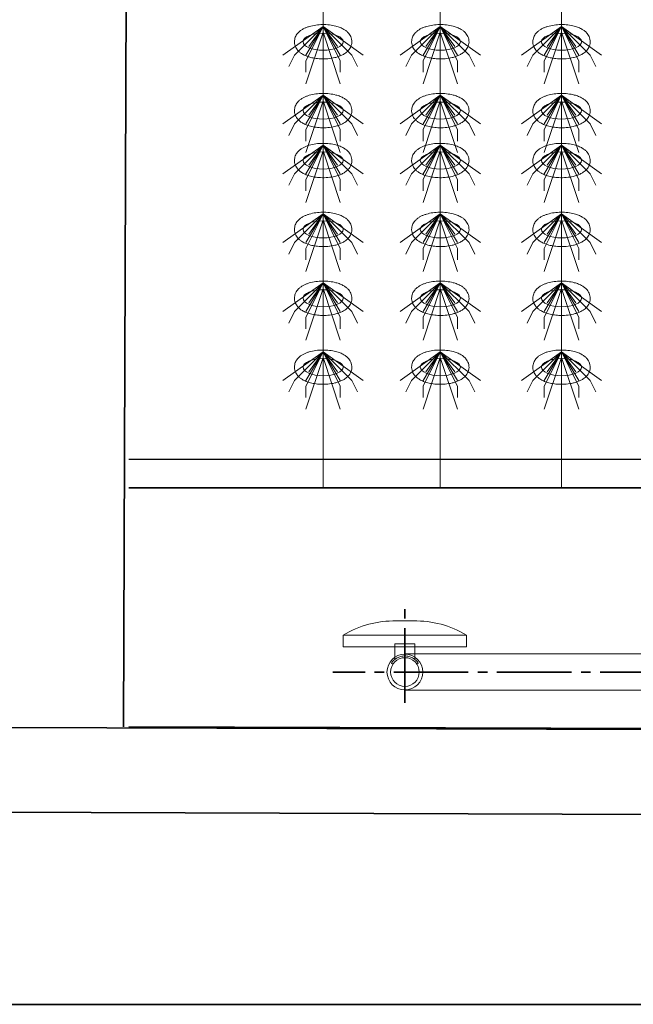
# Model space of a CAD drawing. Header units: metres. Extents: x 703769 to 722343, y 4313031 to 4317457.
# Tile 86 of 256: x 707752 to 707758, y 4313297 to 4313307. Entities that reach past the tile are written whole.
import ezdxf

# ---------------------------------------------------------------- set-up
doc = ezdxf.new("R2010")
doc.units = ezdxf.units.M
doc.header["$LTSCALE"] = 0.5
doc.linetypes.add('ACAD_ISO03W100', pattern=[30, 12, -18])
doc.linetypes.add('CENTER', pattern=[16, 13, -1, 1, -1])
for name, color, linetype, lineweight in [('建筑', 6, 'Continuous', 18), ('曝气头', 2, 'Continuous', 18), ('标注', 3, 'Continuous', 13), ('粗实线层', 7, 'Continuous', 35), ('设备', 6, 'Continuous', 18), ('风管', 4, 'Continuous', 18)]:
    doc.layers.add(name, color=color, linetype=linetype, lineweight=lineweight)

# ---------------------------------------------------------------- blocks, each defined once
blk = doc.blocks.new('hh_1')
at = {"layer": '设备'}
for p, q in [((-268840, 164960), (-268910, 164910)), ((-268840, 164960), (-268890, 164910)), ((-268840, 164960), (-268870, 164900)), ((-268840, 164960), (-268870, 164910)), ((-268840, 164950), (-268870, 164860)), ((-268840, 164960), (-268865, 164925)), ((-268840, 164960), (-268790, 164910)), ((-268840, 164960), (-268815, 164925)), ((-268840, 164960), (-268770, 164910)), ((-268840, 164960), (-268810, 164910)), ((-268840, 164960), (-268810, 164900)), ((-268840, 164950), (-268810, 164860)), ((-268890, 164910), (-268900, 164890)), ((-268870, 164900), (-268870, 164880)), ((-268810, 164900), (-268810, 164880)), ((-268790, 164910), (-268780, 164890))]:
    blk.add_line(p, q, dxfattribs=at)
blk = doc.blocks.new('BQT1')
at = {"layer": '建筑', "color": 6, "linetype": 'ACAD_ISO03W100', "ltscale": 50}
for p, q in [((772297.2, -750529), (772300.5, -750531.1)), ((772344.2, -750529), (772340.8, -750531.1))]:
    blk.add_line(p, q, dxfattribs=at)
blk.add_lwpolyline([(772303.2, -750522.3), (772303.2, -750495.2), (772338.2, -750495.2), (772338.2, -750522.3)], dxfattribs=at)
blk.add_arc((772320.7, -750544.2), 28, 32.9352, 147.0648, dxfattribs=at)
at = {"layer": '曝气头'}
for p, q in [((772305.7, -750455.2), (772335.7, -750455.2)), ((772213.2, -750500.2), (772428.2, -750500.2))]:
    blk.add_line(p, q, dxfattribs=at)
blk.add_lwpolyline([(772213.2, -750480.2), (772428.2, -750480.2), (772428.2, -750500.2), (772213.2, -750500.2)], close=True, dxfattribs=at)
for centre, start, end in [((772302.1, -750625.7), 88.8119, 121.4361), ((772339.2, -750625.7), 58.5639, 91.1881)]:
    blk.add_arc(centre, 170.6, start, end, dxfattribs=at)
blk = doc.blocks.new('dawda')
at = {"color": 7}
for p, q in [((543032.7, 30956.8), (543041.6, 33623.4)), ((543041.6, 31373.4), (547041.6, 31373.4)), ((552541.6, 30923.4), (542540.5, 30956.8)), ((543041.6, 30956.8), (553041.6, 30923.4)), ((553041.6, 30773.4), (542540.5, 30809)), ((553041.6, 30473.4), (542540.5, 30473.4))]:
    blk.add_line(p, q, dxfattribs=at)
at = {"color": 7, "linetype": 'ByBlock', "lineweight": 30}
for p, q in [((543041.6, 31423.4), (547041.6, 31423.4)), ((543346.6, 31373.4), (547041.6, 31373.4))]:
    blk.add_line(p, q, dxfattribs=at)
at = {"color": 7, "linetype": 'CENTER', "ltscale": 20}
for p, q in [((543523.2, 30998.8), (543523.2, 31163)), ((547953.8, 31052.4), (543397.6, 31052.4))]:
    blk.add_line(p, q, dxfattribs=at)
at = {"layer": '设备', "color": 7}
for p, q in [((543380.6, 33373.4), (543380.6, 31373.4)), ((543585, 33373.4), (543585, 31373.4)), ((543796.3, 33373.4), (543796.3, 31373.4))]:
    blk.add_line(p, q, dxfattribs=at)
for centre in [(543380.6, 32150.6), (543585, 32150.6), (543796.3, 32150.6), (543380.6, 32030.6), (543585, 32030.6), (543796.3, 32030.6), (543380.6, 31943.6), (543585, 31943.6), (543796.3, 31943.6), (543380.6, 31823.6), (543380.6, 31823.6), (543585, 31823.6), (543585, 31823.6), (543796.3, 31823.6), (543796.3, 31823.6), (543380.6, 31703.6), (543585, 31703.6), (543796.3, 31703.6), (543380.6, 31583.6), (543585, 31583.6), (543796.3, 31583.6)]:
    blk.add_ellipse(centre, major_axis=(-35, 0), ratio=0.42498, dxfattribs=at)
for points in [[(543330.6, 32150.6), (543330.6, 32152), (543330.7, 32153.3), (543331.3, 32156), (543331.7, 32157.3), (543332.6, 32159.8), (543333.2, 32160.9), (543334.5, 32163), (543335.2, 32164), (543336.7, 32165.8), (543337.4, 32166.7), (543339.6, 32168.7), (543340.9, 32169.8), (543343.8, 32171.7), (543345.3, 32172.6), (543348.3, 32174.2), (543349.9, 32174.9), (543353.1, 32176.1), (543354.8, 32176.7), (543360.1, 32178.2), (543363.8, 32179), (543371.6, 32180.1), (543375.6, 32180.4), (543383.6, 32180.5), (543387.6, 32180.3), (543395.4, 32179.4), (543399.2, 32178.7), (543405.4, 32177.1), (543407.8, 32176.3), (543412.5, 32174.4), (543414.7, 32173.3), (543418.4, 32171.2), (543419.9, 32170.2), (543422.7, 32167.9), (543424, 32166.6), (543426.1, 32164), (543427, 32162.8), (543428.5, 32160.2), (543429.1, 32158.7), (543430.1, 32155.7), (543430.5, 32154), (543430.7, 32150.7), (543430.7, 32149), (543430.2, 32145.7), (543429.7, 32144.1), (543428.6, 32141.2), (543427.9, 32139.8), (543426.3, 32137.3), (543425.4, 32136.2), (543423.6, 32134.2), (543422.6, 32133.2), (543420.6, 32131.5), (543419.6, 32130.8), (543416.8, 32128.9), (543415, 32127.9), (543411.3, 32126.2), (543409.4, 32125.4), (543405.4, 32124.1), (543403.4, 32123.5), (543397.3, 32122), (543393.1, 32121.4), (543384.6, 32120.7), (543380.3, 32120.6), (543372.6, 32120.9), (543369.2, 32121.3), (543362.5, 32122.4), (543359.3, 32123.1), (543353.8, 32124.7), (543351.5, 32125.5), (543347.1, 32127.5), (543345, 32128.6), (543341.5, 32130.9), (543340.2, 32131.9), (543337.6, 32134.3), (543336.3, 32135.6), (543334.4, 32138.2), (543333.6, 32139.4), (543332.3, 32142.1), (543331.7, 32143.5), (543330.9, 32146.6), (543330.7, 32148.2), (543330.6, 32150.1), (543330.6, 32150.3), (543330.6, 32150.6)], [(543535, 32150.6), (543535, 32152), (543535.1, 32153.3), (543535.6, 32156), (543536, 32157.3), (543537, 32159.8), (543537.6, 32160.9), (543538.8, 32163), (543539.5, 32164), (543541, 32165.8), (543541.8, 32166.7), (543543.9, 32168.7), (543545.3, 32169.8), (543548.2, 32171.7), (543549.6, 32172.6), (543552.7, 32174.2), (543554.3, 32174.9), (543557.5, 32176.1), (543559.1, 32176.7), (543564.4, 32178.2), (543568.2, 32179), (543575.9, 32180.1), (543579.9, 32180.4), (543587.9, 32180.5), (543591.9, 32180.3), (543599.7, 32179.4), (543603.6, 32178.7), (543609.7, 32177.1), (543612.2, 32176.3), (543616.8, 32174.4), (543619.1, 32173.3), (543622.7, 32171.2), (543624.2, 32170.2), (543627, 32167.9), (543628.4, 32166.6), (543630.5, 32164), (543631.3, 32162.8), (543632.8, 32160.2), (543633.5, 32158.7), (543634.5, 32155.7), (543634.8, 32154), (543635.1, 32150.7), (543635, 32149), (543634.5, 32145.7), (543634.1, 32144.1), (543632.9, 32141.2), (543632.2, 32139.8), (543630.6, 32137.3), (543629.8, 32136.2), (543627.9, 32134.2), (543627, 32133.2), (543625, 32131.5), (543623.9, 32130.8), (543621.1, 32128.9), (543619.3, 32127.9), (543615.6, 32126.2), (543613.7, 32125.4), (543609.8, 32124.1), (543607.7, 32123.5), (543601.6, 32122), (543597.5, 32121.4), (543589, 32120.7), (543584.7, 32120.6), (543577, 32120.9), (543573.5, 32121.3), (543566.9, 32122.4), (543563.7, 32123.1), (543558.2, 32124.7), (543555.9, 32125.5), (543551.5, 32127.5), (543549.3, 32128.6), (543545.9, 32130.9), (543544.5, 32131.9), (543541.9, 32134.3), (543540.7, 32135.6), (543538.7, 32138.2), (543538, 32139.4), (543536.6, 32142.1), (543536.1, 32143.5), (543535.3, 32146.6), (543535, 32148.2), (543535, 32150.1), (543535, 32150.3), (543535, 32150.6)], [(543746.3, 32150.6), (543746.3, 32152), (543746.4, 32153.3), (543747, 32156), (543747.4, 32157.3), (543748.3, 32159.8), (543748.9, 32160.9), (543750.2, 32163), (543750.9, 32164), (543752.4, 32165.8), (543753.1, 32166.7), (543755.3, 32168.7), (543756.6, 32169.8), (543759.5, 32171.7), (543761, 32172.6), (543764, 32174.2), (543765.6, 32174.9), (543768.8, 32176.1), (543770.5, 32176.7), (543775.8, 32178.2), (543779.5, 32179), (543787.3, 32180.1), (543791.3, 32180.4), (543799.3, 32180.5), (543803.3, 32180.3), (543811.1, 32179.4), (543814.9, 32178.7), (543821.1, 32177.1), (543823.5, 32176.3), (543828.2, 32174.4), (543830.4, 32173.3), (543834.1, 32171.2), (543835.6, 32170.2), (543838.4, 32167.9), (543839.7, 32166.6), (543841.8, 32164), (543842.7, 32162.8), (543844.2, 32160.2), (543844.8, 32158.7), (543845.8, 32155.7), (543846.2, 32154), (543846.4, 32150.7), (543846.4, 32149), (543845.9, 32145.7), (543845.4, 32144.1), (543844.3, 32141.2), (543843.6, 32139.8), (543842, 32137.3), (543841.1, 32136.2), (543839.3, 32134.2), (543838.3, 32133.2), (543836.3, 32131.5), (543835.3, 32130.8), (543832.5, 32128.9), (543830.7, 32127.9), (543827, 32126.2), (543825.1, 32125.4), (543821.1, 32124.1), (543819.1, 32123.5), (543813, 32122), (543808.8, 32121.4), (543800.3, 32120.7), (543796, 32120.6), (543788.3, 32120.9), (543784.9, 32121.3), (543778.2, 32122.4), (543775, 32123.1), (543769.5, 32124.7), (543767.2, 32125.5), (543762.8, 32127.5), (543760.7, 32128.6), (543757.2, 32130.9), (543755.9, 32131.9), (543753.3, 32134.3), (543752, 32135.6), (543750.1, 32138.2), (543749.3, 32139.4), (543748, 32142.1), (543747.4, 32143.5), (543746.6, 32146.6), (543746.4, 32148.2), (543746.3, 32150.1), (543746.3, 32150.3), (543746.3, 32150.6)], [(543330.6, 32030.6), (543330.6, 32032), (543330.7, 32033.3), (543331.3, 32036), (543331.7, 32037.3), (543332.6, 32039.8), (543333.2, 32040.9), (543334.5, 32043), (543335.2, 32044), (543336.7, 32045.8), (543337.4, 32046.7), (543339.6, 32048.7), (543340.9, 32049.8), (543343.8, 32051.7), (543345.3, 32052.6), (543348.3, 32054.2), (543349.9, 32054.9), (543353.1, 32056.1), (543354.8, 32056.7), (543360.1, 32058.2), (543363.8, 32059), (543371.6, 32060.1), (543375.6, 32060.4), (543383.6, 32060.5), (543387.6, 32060.3), (543395.4, 32059.4), (543399.2, 32058.7), (543405.4, 32057.1), (543407.8, 32056.3), (543412.5, 32054.4), (543414.7, 32053.3), (543418.4, 32051.2), (543419.9, 32050.2), (543422.7, 32047.9), (543424, 32046.6), (543426.1, 32044), (543427, 32042.8), (543428.5, 32040.2), (543429.1, 32038.7), (543430.1, 32035.7), (543430.5, 32034), (543430.7, 32030.7), (543430.7, 32029), (543430.2, 32025.7), (543429.7, 32024.1), (543428.6, 32021.2), (543427.9, 32019.8), (543426.3, 32017.3), (543425.4, 32016.2), (543423.6, 32014.2), (543422.6, 32013.2), (543420.6, 32011.5), (543419.6, 32010.8), (543416.8, 32008.9), (543415, 32007.9), (543411.3, 32006.2), (543409.4, 32005.4), (543405.4, 32004.1), (543403.4, 32003.5), (543397.3, 32002), (543393.1, 32001.4), (543384.6, 32000.7), (543380.3, 32000.6), (543372.6, 32000.9), (543369.2, 32001.3), (543362.5, 32002.4), (543359.3, 32003.1), (543353.8, 32004.7), (543351.5, 32005.5), (543347.1, 32007.5), (543345, 32008.6), (543341.5, 32010.9), (543340.2, 32011.9), (543337.6, 32014.3), (543336.3, 32015.6), (543334.4, 32018.2), (543333.6, 32019.4), (543332.3, 32022.1), (543331.7, 32023.5), (543330.9, 32026.6), (543330.7, 32028.2), (543330.6, 32030.1), (543330.6, 32030.3), (543330.6, 32030.6)], [(543535, 32030.6), (543535, 32032), (543535.1, 32033.3), (543535.6, 32036), (543536, 32037.3), (543537, 32039.8), (543537.6, 32040.9), (543538.8, 32043), (543539.5, 32044), (543541, 32045.8), (543541.8, 32046.7), (543543.9, 32048.7), (543545.3, 32049.8), (543548.2, 32051.7), (543549.6, 32052.6), (543552.7, 32054.2), (543554.3, 32054.9), (543557.5, 32056.1), (543559.1, 32056.7), (543564.4, 32058.2), (543568.2, 32059), (543575.9, 32060.1), (543579.9, 32060.4), (543587.9, 32060.5), (543591.9, 32060.3), (543599.7, 32059.4), (543603.6, 32058.7), (543609.7, 32057.1), (543612.2, 32056.3), (543616.8, 32054.4), (543619.1, 32053.3), (543622.8, 32051.2), (543624.2, 32050.2), (543627, 32047.9), (543628.4, 32046.6), (543630.5, 32044), (543631.3, 32042.8), (543632.8, 32040.2), (543633.5, 32038.7), (543634.5, 32035.7), (543634.8, 32034), (543635.1, 32030.7), (543635, 32029), (543634.5, 32025.7), (543634.1, 32024.1), (543632.9, 32021.2), (543632.2, 32019.8), (543630.6, 32017.3), (543629.8, 32016.2), (543627.9, 32014.2), (543627, 32013.2), (543625, 32011.5), (543623.9, 32010.8), (543621.1, 32008.9), (543619.4, 32007.9), (543615.6, 32006.2), (543613.7, 32005.4), (543609.8, 32004.1), (543607.7, 32003.5), (543601.7, 32002), (543597.5, 32001.4), (543589, 32000.7), (543584.7, 32000.6), (543577, 32000.9), (543573.5, 32001.3), (543566.9, 32002.4), (543563.7, 32003.1), (543558.2, 32004.7), (543555.9, 32005.5), (543551.5, 32007.5), (543549.3, 32008.6), (543545.9, 32010.9), (543544.5, 32011.9), (543541.9, 32014.3), (543540.7, 32015.6), (543538.7, 32018.2), (543538, 32019.4), (543536.6, 32022.1), (543536.1, 32023.5), (543535.3, 32026.6), (543535, 32028.2), (543535, 32030.1), (543535, 32030.3), (543535, 32030.6)], [(543746.3, 32030.6), (543746.3, 32032), (543746.4, 32033.3), (543747, 32036), (543747.4, 32037.3), (543748.3, 32039.8), (543748.9, 32040.9), (543750.2, 32043), (543750.9, 32044), (543752.4, 32045.8), (543753.1, 32046.7), (543755.3, 32048.7), (543756.6, 32049.8), (543759.5, 32051.7), (543761, 32052.6), (543764, 32054.2), (543765.6, 32054.9), (543768.8, 32056.1), (543770.5, 32056.7), (543775.8, 32058.2), (543779.5, 32059), (543787.3, 32060.1), (543791.3, 32060.4), (543799.3, 32060.5), (543803.3, 32060.3), (543811.1, 32059.4), (543814.9, 32058.7), (543821.1, 32057.1), (543823.5, 32056.3), (543828.2, 32054.4), (543830.4, 32053.3), (543834.1, 32051.2), (543835.6, 32050.2), (543838.4, 32047.9), (543839.7, 32046.6), (543841.8, 32044), (543842.7, 32042.8), (543844.2, 32040.2), (543844.8, 32038.7), (543845.8, 32035.7), (543846.2, 32034), (543846.4, 32030.7), (543846.4, 32029), (543845.9, 32025.7), (543845.4, 32024.1), (543844.3, 32021.2), (543843.6, 32019.8), (543842, 32017.3), (543841.1, 32016.2), (543839.3, 32014.2), (543838.3, 32013.2), (543836.3, 32011.5), (543835.3, 32010.8), (543832.5, 32008.9), (543830.7, 32007.9), (543827, 32006.2), (543825.1, 32005.4), (543821.1, 32004.1), (543819.1, 32003.5), (543813, 32002), (543808.8, 32001.4), (543800.4, 32000.7), (543796, 32000.6), (543788.3, 32000.9), (543784.9, 32001.3), (543778.2, 32002.4), (543775, 32003.1), (543769.5, 32004.7), (543767.2, 32005.5), (543762.8, 32007.5), (543760.7, 32008.6), (543757.2, 32010.9), (543755.9, 32011.9), (543753.3, 32014.3), (543752, 32015.6), (543750.1, 32018.2), (543749.3, 32019.4), (543748, 32022.1), (543747.4, 32023.5), (543746.6, 32026.6), (543746.4, 32028.2), (543746.3, 32030.1), (543746.3, 32030.3), (543746.3, 32030.6)], [(543330.6, 31943.6), (543330.6, 31945), (543330.7, 31946.4), (543331.3, 31949.1), (543331.7, 31950.4), (543332.6, 31952.8), (543333.2, 31954), (543334.5, 31956.1), (543335.2, 31957.1), (543336.7, 31958.9), (543337.4, 31959.7), (543339.6, 31961.7), (543340.9, 31962.8), (543343.8, 31964.8), (543345.3, 31965.7), (543348.3, 31967.2), (543349.9, 31967.9), (543353.1, 31969.2), (543354.8, 31969.7), (543360.1, 31971.3), (543363.8, 31972.1), (543371.6, 31973.2), (543375.6, 31973.4), (543383.6, 31973.5), (543387.6, 31973.3), (543395.4, 31972.4), (543399.2, 31971.7), (543405.4, 31970.1), (543407.8, 31969.3), (543412.5, 31967.5), (543414.7, 31966.4), (543418.4, 31964.2), (543419.9, 31963.2), (543422.7, 31960.9), (543424, 31959.6), (543426.1, 31957), (543427, 31955.8), (543428.5, 31953.2), (543429.1, 31951.8), (543430.1, 31948.7), (543430.5, 31947.1), (543430.7, 31943.8), (543430.7, 31942.1), (543430.2, 31938.8), (543429.8, 31937.2), (543428.6, 31934.2), (543427.9, 31932.9), (543426.3, 31930.4), (543425.4, 31929.3), (543423.6, 31927.2), (543422.6, 31926.3), (543420.6, 31924.6), (543419.6, 31923.8), (543416.8, 31922), (543415, 31921), (543411.3, 31919.2), (543409.4, 31918.5), (543405.4, 31917.1), (543403.4, 31916.5), (543397.3, 31915.1), (543393.1, 31914.4), (543384.7, 31913.7), (543380.3, 31913.6), (543372.6, 31914), (543369.2, 31914.3), (543362.5, 31915.4), (543359.3, 31916.1), (543353.8, 31917.8), (543351.5, 31918.6), (543347.1, 31920.5), (543345, 31921.7), (543341.5, 31923.9), (543340.2, 31925), (543337.6, 31927.3), (543336.3, 31928.6), (543334.4, 31931.3), (543333.6, 31932.5), (543332.3, 31935.1), (543331.7, 31936.6), (543330.9, 31939.6), (543330.7, 31941.2), (543330.6, 31943.1), (543330.6, 31943.4), (543330.6, 31943.6)], [(543535, 31943.6), (543535, 31945), (543535.1, 31946.4), (543535.6, 31949.1), (543536, 31950.4), (543537, 31952.8), (543537.6, 31954), (543538.8, 31956.1), (543539.5, 31957.1), (543541, 31958.9), (543541.8, 31959.7), (543543.9, 31961.7), (543545.3, 31962.8), (543548.2, 31964.8), (543549.6, 31965.7), (543552.7, 31967.2), (543554.3, 31967.9), (543557.5, 31969.2), (543559.1, 31969.7), (543564.4, 31971.3), (543568.2, 31972.1), (543575.9, 31973.2), (543579.9, 31973.4), (543587.9, 31973.5), (543591.9, 31973.3), (543599.7, 31972.4), (543603.6, 31971.7), (543609.7, 31970.1), (543612.2, 31969.3), (543616.8, 31967.5), (543619.1, 31966.4), (543622.8, 31964.2), (543624.2, 31963.2), (543627, 31960.9), (543628.4, 31959.6), (543630.5, 31957), (543631.3, 31955.8), (543632.8, 31953.2), (543633.5, 31951.8), (543634.5, 31948.7), (543634.8, 31947.1), (543635.1, 31943.8), (543635, 31942.1), (543634.5, 31938.8), (543634.1, 31937.2), (543633, 31934.2), (543632.2, 31932.9), (543630.7, 31930.4), (543629.8, 31929.3), (543627.9, 31927.2), (543627, 31926.3), (543625, 31924.6), (543623.9, 31923.8), (543621.1, 31922), (543619.4, 31921), (543615.6, 31919.2), (543613.7, 31918.5), (543609.8, 31917.1), (543607.7, 31916.5), (543601.7, 31915.1), (543597.5, 31914.4), (543589, 31913.7), (543584.7, 31913.6), (543577, 31914), (543573.5, 31914.3), (543566.9, 31915.4), (543563.7, 31916.1), (543558.2, 31917.8), (543555.9, 31918.6), (543551.5, 31920.5), (543549.3, 31921.7), (543545.9, 31923.9), (543544.5, 31925), (543541.9, 31927.3), (543540.7, 31928.6), (543538.7, 31931.3), (543538, 31932.5), (543536.7, 31935.1), (543536.1, 31936.6), (543535.3, 31939.6), (543535, 31941.2), (543535, 31943.1), (543535, 31943.4), (543535, 31943.6)], [(543746.3, 31943.6), (543746.3, 31945), (543746.4, 31946.4), (543747, 31949.1), (543747.4, 31950.4), (543748.3, 31952.8), (543748.9, 31954), (543750.2, 31956.1), (543750.9, 31957.1), (543752.4, 31958.9), (543753.1, 31959.7), (543755.3, 31961.7), (543756.6, 31962.8), (543759.5, 31964.8), (543761, 31965.7), (543764, 31967.2), (543765.6, 31967.9), (543768.8, 31969.2), (543770.5, 31969.7), (543775.8, 31971.3), (543779.5, 31972.1), (543787.3, 31973.2), (543791.3, 31973.4), (543799.3, 31973.5), (543803.3, 31973.3), (543811.1, 31972.4), (543814.9, 31971.7), (543821.1, 31970.1), (543823.5, 31969.3), (543828.2, 31967.5), (543830.4, 31966.4), (543834.1, 31964.2), (543835.6, 31963.2), (543838.4, 31960.9), (543839.7, 31959.6), (543841.8, 31957), (543842.7, 31955.8), (543844.2, 31953.2), (543844.8, 31951.8), (543845.8, 31948.7), (543846.2, 31947.1), (543846.4, 31943.8), (543846.4, 31942.1), (543845.9, 31938.8), (543845.5, 31937.2), (543844.3, 31934.2), (543843.6, 31932.9), (543842, 31930.4), (543841.1, 31929.3), (543839.3, 31927.2), (543838.3, 31926.3), (543836.3, 31924.6), (543835.3, 31923.8), (543832.5, 31922), (543830.7, 31921), (543827, 31919.2), (543825.1, 31918.5), (543821.1, 31917.1), (543819.1, 31916.5), (543813, 31915.1), (543808.8, 31914.4), (543800.4, 31913.7), (543796, 31913.6), (543788.3, 31914), (543784.9, 31914.3), (543778.2, 31915.4), (543775, 31916.1), (543769.5, 31917.8), (543767.2, 31918.6), (543762.8, 31920.5), (543760.7, 31921.7), (543757.3, 31923.9), (543755.9, 31925), (543753.3, 31927.3), (543752, 31928.6), (543750.1, 31931.3), (543749.3, 31932.5), (543748, 31935.1), (543747.4, 31936.6), (543746.6, 31939.6), (543746.4, 31941.2), (543746.3, 31943.1), (543746.3, 31943.4), (543746.3, 31943.6)], [(543330.6, 31823.6), (543330.6, 31825), (543330.7, 31826.4), (543331.3, 31829.1), (543331.7, 31830.4), (543332.6, 31832.8), (543333.2, 31834), (543334.5, 31836.1), (543335.2, 31837.1), (543336.7, 31838.9), (543337.4, 31839.7), (543339.6, 31841.7), (543340.9, 31842.8), (543343.8, 31844.8), (543345.3, 31845.7), (543348.3, 31847.2), (543349.9, 31847.9), (543353.1, 31849.2), (543354.8, 31849.7), (543360.1, 31851.3), (543363.8, 31852.1), (543371.6, 31853.2), (543375.6, 31853.4), (543383.6, 31853.5), (543387.6, 31853.3), (543395.4, 31852.4), (543399.2, 31851.7), (543405.4, 31850.1), (543407.8, 31849.3), (543412.5, 31847.5), (543414.7, 31846.4), (543418.4, 31844.2), (543419.9, 31843.2), (543422.7, 31840.9), (543424, 31839.6), (543426.1, 31837), (543427, 31835.8), (543428.5, 31833.2), (543429.1, 31831.8), (543430.1, 31828.7), (543430.5, 31827.1), (543430.7, 31823.8), (543430.7, 31822.1), (543430.2, 31818.8), (543429.7, 31817.2), (543428.6, 31814.2), (543427.9, 31812.9), (543426.3, 31810.4), (543425.4, 31809.3), (543423.6, 31807.2), (543422.6, 31806.3), (543420.6, 31804.6), (543419.6, 31803.8), (543416.8, 31802), (543415, 31801), (543411.3, 31799.2), (543409.4, 31798.5), (543405.4, 31797.1), (543403.4, 31796.5), (543397.3, 31795.1), (543393.1, 31794.4), (543384.6, 31793.7), (543380.3, 31793.6), (543372.6, 31794), (543369.2, 31794.3), (543362.5, 31795.4), (543359.3, 31796.1), (543353.8, 31797.8), (543351.5, 31798.6), (543347.1, 31800.5), (543345, 31801.7), (543341.5, 31803.9), (543340.2, 31805), (543337.6, 31807.3), (543336.3, 31808.6), (543334.4, 31811.3), (543333.6, 31812.5), (543332.3, 31815.1), (543331.7, 31816.6), (543330.9, 31819.6), (543330.7, 31821.2), (543330.6, 31823.1), (543330.6, 31823.4), (543330.6, 31823.6)], [(543330.6, 31823.6), (543330.6, 31825), (543330.7, 31826.4), (543331.3, 31829.1), (543331.7, 31830.4), (543332.6, 31832.8), (543333.2, 31834), (543334.5, 31836.1), (543335.2, 31837.1), (543336.7, 31838.9), (543337.4, 31839.7), (543339.6, 31841.7), (543340.9, 31842.8), (543343.8, 31844.8), (543345.3, 31845.7), (543348.3, 31847.2), (543349.9, 31847.9), (543353.1, 31849.2), (543354.8, 31849.7), (543360.1, 31851.3), (543363.8, 31852.1), (543371.6, 31853.2), (543375.6, 31853.4), (543383.6, 31853.5), (543387.6, 31853.3), (543395.4, 31852.4), (543399.2, 31851.7), (543405.4, 31850.1), (543407.8, 31849.3), (543412.5, 31847.5), (543414.7, 31846.4), (543418.4, 31844.2), (543419.9, 31843.2), (543422.7, 31840.9), (543424, 31839.6), (543426.1, 31837), (543427, 31835.8), (543428.5, 31833.2), (543429.1, 31831.8), (543430.1, 31828.7), (543430.5, 31827.1), (543430.7, 31823.8), (543430.7, 31822.1), (543430.2, 31818.8), (543429.8, 31817.2), (543428.6, 31814.2), (543427.9, 31812.9), (543426.3, 31810.4), (543425.4, 31809.3), (543423.6, 31807.2), (543422.6, 31806.3), (543420.6, 31804.6), (543419.6, 31803.8), (543416.8, 31802), (543415, 31801), (543411.3, 31799.2), (543409.4, 31798.5), (543405.4, 31797.1), (543403.4, 31796.5), (543397.3, 31795.1), (543393.1, 31794.4), (543384.7, 31793.7), (543380.3, 31793.6), (543372.6, 31794), (543369.2, 31794.3), (543362.5, 31795.4), (543359.3, 31796.1), (543353.8, 31797.8), (543351.5, 31798.6), (543347.1, 31800.5), (543345, 31801.7), (543341.5, 31803.9), (543340.2, 31805), (543337.6, 31807.3), (543336.3, 31808.6), (543334.4, 31811.3), (543333.6, 31812.5), (543332.3, 31815.1), (543331.7, 31816.6), (543330.9, 31819.6), (543330.7, 31821.2), (543330.6, 31823.1), (543330.6, 31823.4), (543330.6, 31823.6)], [(543535, 31823.6), (543535, 31825), (543535.1, 31826.4), (543535.6, 31829.1), (543536, 31830.4), (543537, 31832.8), (543537.6, 31834), (543538.8, 31836.1), (543539.5, 31837.1), (543541, 31838.9), (543541.8, 31839.7), (543543.9, 31841.7), (543545.3, 31842.8), (543548.2, 31844.8), (543549.6, 31845.7), (543552.7, 31847.2), (543554.3, 31847.9), (543557.5, 31849.2), (543559.1, 31849.7), (543564.4, 31851.3), (543568.2, 31852.1), (543575.9, 31853.2), (543579.9, 31853.4), (543587.9, 31853.5), (543591.9, 31853.3), (543599.7, 31852.4), (543603.6, 31851.7), (543609.7, 31850.1), (543612.2, 31849.3), (543616.8, 31847.5), (543619.1, 31846.4), (543622.8, 31844.2), (543624.2, 31843.2), (543627, 31840.9), (543628.4, 31839.6), (543630.5, 31837), (543631.3, 31835.8), (543632.8, 31833.2), (543633.5, 31831.8), (543634.5, 31828.7), (543634.8, 31827.1), (543635.1, 31823.8), (543635, 31822.1), (543634.5, 31818.8), (543634.1, 31817.2), (543632.9, 31814.2), (543632.2, 31812.9), (543630.6, 31810.4), (543629.8, 31809.3), (543627.9, 31807.2), (543627, 31806.3), (543625, 31804.6), (543623.9, 31803.8), (543621.1, 31802), (543619.4, 31801), (543615.6, 31799.2), (543613.7, 31798.5), (543609.8, 31797.1), (543607.7, 31796.5), (543601.7, 31795.1), (543597.5, 31794.4), (543589, 31793.7), (543584.7, 31793.6), (543577, 31794), (543573.5, 31794.3), (543566.9, 31795.4), (543563.7, 31796.1), (543558.2, 31797.8), (543555.9, 31798.6), (543551.5, 31800.5), (543549.3, 31801.7), (543545.9, 31803.9), (543544.5, 31805), (543541.9, 31807.3), (543540.7, 31808.6), (543538.7, 31811.3), (543538, 31812.5), (543536.6, 31815.1), (543536.1, 31816.6), (543535.3, 31819.6), (543535, 31821.2), (543535, 31823.1), (543535, 31823.4), (543535, 31823.6)], [(543535, 31823.6), (543535, 31825), (543535.1, 31826.4), (543535.6, 31829.1), (543536, 31830.4), (543537, 31832.8), (543537.6, 31834), (543538.8, 31836.1), (543539.5, 31837.1), (543541, 31838.9), (543541.8, 31839.7), (543543.9, 31841.7), (543545.3, 31842.8), (543548.2, 31844.8), (543549.6, 31845.7), (543552.7, 31847.2), (543554.3, 31847.9), (543557.5, 31849.2), (543559.1, 31849.7), (543564.4, 31851.3), (543568.2, 31852.1), (543575.9, 31853.2), (543579.9, 31853.4), (543587.9, 31853.5), (543591.9, 31853.3), (543599.7, 31852.4), (543603.6, 31851.7), (543609.7, 31850.1), (543612.2, 31849.3), (543616.8, 31847.5), (543619.1, 31846.4), (543622.8, 31844.2), (543624.2, 31843.2), (543627, 31840.9), (543628.4, 31839.6), (543630.5, 31837), (543631.3, 31835.8), (543632.8, 31833.2), (543633.5, 31831.8), (543634.5, 31828.7), (543634.8, 31827.1), (543635.1, 31823.8), (543635, 31822.1), (543634.5, 31818.8), (543634.1, 31817.2), (543633, 31814.2), (543632.2, 31812.9), (543630.7, 31810.4), (543629.8, 31809.3), (543627.9, 31807.2), (543627, 31806.3), (543625, 31804.6), (543623.9, 31803.8), (543621.1, 31802), (543619.4, 31801), (543615.6, 31799.2), (543613.7, 31798.5), (543609.8, 31797.1), (543607.7, 31796.5), (543601.7, 31795.1), (543597.5, 31794.4), (543589, 31793.7), (543584.7, 31793.6), (543577, 31794), (543573.5, 31794.3), (543566.9, 31795.4), (543563.7, 31796.1), (543558.2, 31797.8), (543555.9, 31798.6), (543551.5, 31800.5), (543549.3, 31801.7), (543545.9, 31803.9), (543544.5, 31805), (543541.9, 31807.3), (543540.7, 31808.6), (543538.7, 31811.3), (543538, 31812.5), (543536.7, 31815.1), (543536.1, 31816.6), (543535.3, 31819.6), (543535, 31821.2), (543535, 31823.1), (543535, 31823.4), (543535, 31823.6)], [(543746.3, 31823.6), (543746.3, 31825), (543746.4, 31826.4), (543747, 31829.1), (543747.4, 31830.4), (543748.3, 31832.8), (543748.9, 31834), (543750.2, 31836.1), (543750.9, 31837.1), (543752.4, 31838.9), (543753.1, 31839.7), (543755.3, 31841.7), (543756.6, 31842.8), (543759.5, 31844.8), (543761, 31845.7), (543764, 31847.2), (543765.6, 31847.9), (543768.8, 31849.2), (543770.5, 31849.7), (543775.8, 31851.3), (543779.5, 31852.1), (543787.3, 31853.2), (543791.3, 31853.4), (543799.3, 31853.5), (543803.3, 31853.3), (543811.1, 31852.4), (543814.9, 31851.7), (543821.1, 31850.1), (543823.5, 31849.3), (543828.2, 31847.5), (543830.4, 31846.4), (543834.1, 31844.2), (543835.6, 31843.2), (543838.4, 31840.9), (543839.7, 31839.6), (543841.8, 31837), (543842.7, 31835.8), (543844.2, 31833.2), (543844.8, 31831.8), (543845.8, 31828.7), (543846.2, 31827.1), (543846.4, 31823.8), (543846.4, 31822.1), (543845.9, 31818.8), (543845.4, 31817.2), (543844.3, 31814.2), (543843.6, 31812.9), (543842, 31810.4), (543841.1, 31809.3), (543839.3, 31807.2), (543838.3, 31806.3), (543836.3, 31804.6), (543835.3, 31803.8), (543832.5, 31802), (543830.7, 31801), (543827, 31799.2), (543825.1, 31798.5), (543821.1, 31797.1), (543819.1, 31796.5), (543813, 31795.1), (543808.8, 31794.4), (543800.4, 31793.7), (543796, 31793.6), (543788.3, 31794), (543784.9, 31794.3), (543778.2, 31795.4), (543775, 31796.1), (543769.5, 31797.8), (543767.2, 31798.6), (543762.8, 31800.5), (543760.7, 31801.7), (543757.2, 31803.9), (543755.9, 31805), (543753.3, 31807.3), (543752, 31808.6), (543750.1, 31811.3), (543749.3, 31812.5), (543748, 31815.1), (543747.4, 31816.6), (543746.6, 31819.6), (543746.4, 31821.2), (543746.3, 31823.1), (543746.3, 31823.4), (543746.3, 31823.6)], [(543746.3, 31823.6), (543746.3, 31825), (543746.4, 31826.4), (543747, 31829.1), (543747.4, 31830.4), (543748.3, 31832.8), (543748.9, 31834), (543750.2, 31836.1), (543750.9, 31837.1), (543752.4, 31838.9), (543753.1, 31839.7), (543755.3, 31841.7), (543756.6, 31842.8), (543759.5, 31844.8), (543761, 31845.7), (543764, 31847.2), (543765.6, 31847.9), (543768.8, 31849.2), (543770.5, 31849.7), (543775.8, 31851.3), (543779.5, 31852.1), (543787.3, 31853.2), (543791.3, 31853.4), (543799.3, 31853.5), (543803.3, 31853.3), (543811.1, 31852.4), (543814.9, 31851.7), (543821.1, 31850.1), (543823.5, 31849.3), (543828.2, 31847.5), (543830.4, 31846.4), (543834.1, 31844.2), (543835.6, 31843.2), (543838.4, 31840.9), (543839.7, 31839.6), (543841.8, 31837), (543842.7, 31835.8), (543844.2, 31833.2), (543844.8, 31831.8), (543845.8, 31828.7), (543846.2, 31827.1), (543846.4, 31823.8), (543846.4, 31822.1), (543845.9, 31818.8), (543845.5, 31817.2), (543844.3, 31814.2), (543843.6, 31812.9), (543842, 31810.4), (543841.1, 31809.3), (543839.3, 31807.2), (543838.3, 31806.3), (543836.3, 31804.6), (543835.3, 31803.8), (543832.5, 31802), (543830.7, 31801), (543827, 31799.2), (543825.1, 31798.5), (543821.1, 31797.1), (543819.1, 31796.5), (543813, 31795.1), (543808.8, 31794.4), (543800.4, 31793.7), (543796, 31793.6), (543788.3, 31794), (543784.9, 31794.3), (543778.2, 31795.4), (543775, 31796.1), (543769.5, 31797.8), (543767.2, 31798.6), (543762.8, 31800.5), (543760.7, 31801.7), (543757.3, 31803.9), (543755.9, 31805), (543753.3, 31807.3), (543752, 31808.6), (543750.1, 31811.3), (543749.3, 31812.5), (543748, 31815.1), (543747.4, 31816.6), (543746.6, 31819.6), (543746.4, 31821.2), (543746.3, 31823.1), (543746.3, 31823.4), (543746.3, 31823.6)], [(543330.6, 31703.6), (543330.6, 31705), (543330.7, 31706.4), (543331.3, 31709.1), (543331.7, 31710.4), (543332.6, 31712.8), (543333.2, 31714), (543334.5, 31716.1), (543335.2, 31717.1), (543336.7, 31718.9), (543337.4, 31719.7), (543339.6, 31721.7), (543340.9, 31722.8), (543343.8, 31724.8), (543345.3, 31725.7), (543348.3, 31727.2), (543349.9, 31727.9), (543353.1, 31729.2), (543354.8, 31729.7), (543360.1, 31731.3), (543363.8, 31732.1), (543371.6, 31733.2), (543375.6, 31733.4), (543383.6, 31733.5), (543387.6, 31733.3), (543395.4, 31732.4), (543399.2, 31731.7), (543405.4, 31730.1), (543407.8, 31729.3), (543412.5, 31727.5), (543414.7, 31726.4), (543418.4, 31724.2), (543419.9, 31723.2), (543422.7, 31720.9), (543424, 31719.6), (543426.1, 31717), (543427, 31715.8), (543428.5, 31713.2), (543429.1, 31711.8), (543430.1, 31708.7), (543430.5, 31707.1), (543430.7, 31703.8), (543430.7, 31702.1), (543430.2, 31698.8), (543429.7, 31697.2), (543428.6, 31694.2), (543427.9, 31692.9), (543426.3, 31690.4), (543425.4, 31689.3), (543423.6, 31687.2), (543422.6, 31686.3), (543420.6, 31684.6), (543419.6, 31683.8), (543416.8, 31682), (543415, 31681), (543411.3, 31679.2), (543409.4, 31678.5), (543405.4, 31677.1), (543403.4, 31676.5), (543397.3, 31675.1), (543393.1, 31674.4), (543384.6, 31673.7), (543380.3, 31673.6), (543372.6, 31674), (543369.2, 31674.3), (543362.5, 31675.4), (543359.3, 31676.1), (543353.8, 31677.8), (543351.5, 31678.6), (543347.1, 31680.5), (543345, 31681.7), (543341.5, 31683.9), (543340.2, 31685), (543337.6, 31687.3), (543336.3, 31688.6), (543334.4, 31691.3), (543333.6, 31692.5), (543332.3, 31695.1), (543331.7, 31696.6), (543330.9, 31699.6), (543330.7, 31701.2), (543330.6, 31703.1), (543330.6, 31703.4), (543330.6, 31703.6)], [(543535, 31703.6), (543535, 31705), (543535.1, 31706.4), (543535.6, 31709.1), (543536, 31710.4), (543537, 31712.8), (543537.6, 31714), (543538.8, 31716.1), (543539.5, 31717.1), (543541, 31718.9), (543541.8, 31719.7), (543543.9, 31721.7), (543545.3, 31722.8), (543548.2, 31724.8), (543549.6, 31725.7), (543552.7, 31727.2), (543554.3, 31727.9), (543557.5, 31729.2), (543559.1, 31729.7), (543564.4, 31731.3), (543568.2, 31732.1), (543575.9, 31733.2), (543579.9, 31733.4), (543587.9, 31733.5), (543591.9, 31733.3), (543599.7, 31732.4), (543603.6, 31731.7), (543609.7, 31730.1), (543612.2, 31729.3), (543616.8, 31727.5), (543619.1, 31726.4), (543622.8, 31724.2), (543624.2, 31723.2), (543627, 31720.9), (543628.4, 31719.6), (543630.5, 31717), (543631.3, 31715.8), (543632.8, 31713.2), (543633.5, 31711.8), (543634.5, 31708.7), (543634.8, 31707.1), (543635.1, 31703.8), (543635, 31702.1), (543634.5, 31698.8), (543634.1, 31697.2), (543632.9, 31694.2), (543632.2, 31692.9), (543630.6, 31690.4), (543629.8, 31689.3), (543627.9, 31687.2), (543627, 31686.3), (543625, 31684.6), (543623.9, 31683.8), (543621.1, 31682), (543619.4, 31681), (543615.6, 31679.2), (543613.7, 31678.5), (543609.8, 31677.1), (543607.7, 31676.5), (543601.7, 31675.1), (543597.5, 31674.4), (543589, 31673.7), (543584.7, 31673.6), (543577, 31674), (543573.5, 31674.3), (543566.9, 31675.4), (543563.7, 31676.1), (543558.2, 31677.8), (543555.9, 31678.6), (543551.5, 31680.5), (543549.3, 31681.7), (543545.9, 31683.9), (543544.5, 31685), (543541.9, 31687.3), (543540.7, 31688.6), (543538.7, 31691.3), (543538, 31692.5), (543536.6, 31695.1), (543536.1, 31696.6), (543535.3, 31699.6), (543535, 31701.2), (543535, 31703.1), (543535, 31703.4), (543535, 31703.6)], [(543746.3, 31703.6), (543746.3, 31705), (543746.4, 31706.4), (543747, 31709.1), (543747.4, 31710.4), (543748.3, 31712.8), (543748.9, 31714), (543750.2, 31716.1), (543750.9, 31717.1), (543752.4, 31718.9), (543753.1, 31719.7), (543755.3, 31721.7), (543756.6, 31722.8), (543759.5, 31724.8), (543761, 31725.7), (543764, 31727.2), (543765.6, 31727.9), (543768.8, 31729.2), (543770.5, 31729.7), (543775.8, 31731.3), (543779.5, 31732.1), (543787.3, 31733.2), (543791.3, 31733.4), (543799.3, 31733.5), (543803.3, 31733.3), (543811.1, 31732.4), (543814.9, 31731.7), (543821.1, 31730.1), (543823.5, 31729.3), (543828.2, 31727.5), (543830.4, 31726.4), (543834.1, 31724.2), (543835.6, 31723.2), (543838.4, 31720.9), (543839.7, 31719.6), (543841.8, 31717), (543842.7, 31715.8), (543844.2, 31713.2), (543844.8, 31711.8), (543845.8, 31708.7), (543846.2, 31707.1), (543846.4, 31703.8), (543846.4, 31702.1), (543845.9, 31698.8), (543845.4, 31697.2), (543844.3, 31694.2), (543843.6, 31692.9), (543842, 31690.4), (543841.1, 31689.3), (543839.3, 31687.2), (543838.3, 31686.3), (543836.3, 31684.6), (543835.3, 31683.8), (543832.5, 31682), (543830.7, 31681), (543827, 31679.2), (543825.1, 31678.5), (543821.1, 31677.1), (543819.1, 31676.5), (543813, 31675.1), (543808.8, 31674.4), (543800.4, 31673.7), (543796, 31673.6), (543788.3, 31674), (543784.9, 31674.3), (543778.2, 31675.4), (543775, 31676.1), (543769.5, 31677.8), (543767.2, 31678.6), (543762.8, 31680.5), (543760.7, 31681.7), (543757.2, 31683.9), (543755.9, 31685), (543753.3, 31687.3), (543752, 31688.6), (543750.1, 31691.3), (543749.3, 31692.5), (543748, 31695.1), (543747.4, 31696.6), (543746.6, 31699.6), (543746.4, 31701.2), (543746.3, 31703.1), (543746.3, 31703.4), (543746.3, 31703.6)], [(543330.6, 31583.6), (543330.6, 31585), (543330.7, 31586.4), (543331.3, 31589.1), (543331.7, 31590.4), (543332.6, 31592.8), (543333.2, 31594), (543334.5, 31596.1), (543335.2, 31597.1), (543336.7, 31598.9), (543337.4, 31599.7), (543339.6, 31601.7), (543340.9, 31602.8), (543343.8, 31604.8), (543345.3, 31605.7), (543348.3, 31607.2), (543349.9, 31607.9), (543353.1, 31609.2), (543354.8, 31609.7), (543360.1, 31611.3), (543363.8, 31612.1), (543371.6, 31613.2), (543375.6, 31613.4), (543383.6, 31613.5), (543387.6, 31613.3), (543395.4, 31612.4), (543399.2, 31611.7), (543405.4, 31610.1), (543407.8, 31609.3), (543412.5, 31607.5), (543414.7, 31606.4), (543418.4, 31604.2), (543419.9, 31603.2), (543422.7, 31600.9), (543424, 31599.6), (543426.1, 31597), (543427, 31595.8), (543428.5, 31593.2), (543429.1, 31591.8), (543430.1, 31588.7), (543430.5, 31587.1), (543430.7, 31583.8), (543430.7, 31582.1), (543430.2, 31578.8), (543429.7, 31577.2), (543428.6, 31574.2), (543427.9, 31572.9), (543426.3, 31570.4), (543425.4, 31569.3), (543423.6, 31567.2), (543422.6, 31566.3), (543420.6, 31564.6), (543419.6, 31563.8), (543416.8, 31562), (543415, 31561), (543411.3, 31559.2), (543409.4, 31558.5), (543405.4, 31557.1), (543403.4, 31556.5), (543397.3, 31555.1), (543393.1, 31554.4), (543384.6, 31553.7), (543380.3, 31553.6), (543372.6, 31554), (543369.2, 31554.3), (543362.5, 31555.4), (543359.3, 31556.1), (543353.8, 31557.8), (543351.5, 31558.6), (543347.1, 31560.5), (543345, 31561.7), (543341.5, 31563.9), (543340.2, 31565), (543337.6, 31567.3), (543336.3, 31568.6), (543334.4, 31571.3), (543333.6, 31572.5), (543332.3, 31575.1), (543331.7, 31576.6), (543330.9, 31579.6), (543330.7, 31581.2), (543330.6, 31583.1), (543330.6, 31583.4), (543330.6, 31583.6)], [(543535, 31583.6), (543535, 31585), (543535.1, 31586.4), (543535.6, 31589.1), (543536, 31590.4), (543537, 31592.8), (543537.6, 31594), (543538.8, 31596.1), (543539.5, 31597.1), (543541, 31598.9), (543541.8, 31599.7), (543543.9, 31601.7), (543545.3, 31602.8), (543548.2, 31604.8), (543549.6, 31605.7), (543552.7, 31607.2), (543554.3, 31607.9), (543557.5, 31609.2), (543559.1, 31609.7), (543564.4, 31611.3), (543568.2, 31612.1), (543575.9, 31613.2), (543579.9, 31613.4), (543587.9, 31613.5), (543591.9, 31613.3), (543599.7, 31612.4), (543603.6, 31611.7), (543609.7, 31610.1), (543612.2, 31609.3), (543616.8, 31607.5), (543619.1, 31606.4), (543622.8, 31604.2), (543624.2, 31603.2), (543627, 31600.9), (543628.4, 31599.6), (543630.5, 31597), (543631.3, 31595.8), (543632.8, 31593.2), (543633.5, 31591.8), (543634.5, 31588.7), (543634.8, 31587.1), (543635.1, 31583.8), (543635, 31582.1), (543634.5, 31578.8), (543634.1, 31577.2), (543632.9, 31574.2), (543632.2, 31572.9), (543630.6, 31570.4), (543629.8, 31569.3), (543627.9, 31567.2), (543627, 31566.3), (543625, 31564.6), (543623.9, 31563.8), (543621.1, 31562), (543619.4, 31561), (543615.6, 31559.2), (543613.7, 31558.5), (543609.8, 31557.1), (543607.7, 31556.5), (543601.7, 31555.1), (543597.5, 31554.4), (543589, 31553.7), (543584.7, 31553.6), (543577, 31554), (543573.5, 31554.3), (543566.9, 31555.4), (543563.7, 31556.1), (543558.2, 31557.8), (543555.9, 31558.6), (543551.5, 31560.5), (543549.3, 31561.7), (543545.9, 31563.9), (543544.5, 31565), (543541.9, 31567.3), (543540.7, 31568.6), (543538.7, 31571.3), (543538, 31572.5), (543536.6, 31575.1), (543536.1, 31576.6), (543535.3, 31579.6), (543535, 31581.2), (543535, 31583.1), (543535, 31583.4), (543535, 31583.6)], [(543746.3, 31583.6), (543746.3, 31585), (543746.4, 31586.4), (543747, 31589.1), (543747.4, 31590.4), (543748.3, 31592.8), (543748.9, 31594), (543750.2, 31596.1), (543750.9, 31597.1), (543752.4, 31598.9), (543753.1, 31599.7), (543755.3, 31601.7), (543756.6, 31602.8), (543759.5, 31604.8), (543761, 31605.7), (543764, 31607.2), (543765.6, 31607.9), (543768.8, 31609.2), (543770.5, 31609.7), (543775.8, 31611.3), (543779.5, 31612.1), (543787.3, 31613.2), (543791.3, 31613.4), (543799.3, 31613.5), (543803.3, 31613.3), (543811.1, 31612.4), (543814.9, 31611.7), (543821.1, 31610.1), (543823.5, 31609.3), (543828.2, 31607.5), (543830.4, 31606.4), (543834.1, 31604.2), (543835.6, 31603.2), (543838.4, 31600.9), (543839.7, 31599.6), (543841.8, 31597), (543842.7, 31595.8), (543844.2, 31593.2), (543844.8, 31591.8), (543845.8, 31588.7), (543846.2, 31587.1), (543846.4, 31583.8), (543846.4, 31582.1), (543845.9, 31578.8), (543845.4, 31577.2), (543844.3, 31574.2), (543843.6, 31572.9), (543842, 31570.4), (543841.1, 31569.3), (543839.3, 31567.2), (543838.3, 31566.3), (543836.3, 31564.6), (543835.3, 31563.8), (543832.5, 31562), (543830.7, 31561), (543827, 31559.2), (543825.1, 31558.5), (543821.1, 31557.1), (543819.1, 31556.5), (543813, 31555.1), (543808.8, 31554.4), (543800.4, 31553.7), (543796, 31553.6), (543788.3, 31554), (543784.9, 31554.3), (543778.2, 31555.4), (543775, 31556.1), (543769.5, 31557.8), (543767.2, 31558.6), (543762.8, 31560.5), (543760.7, 31561.7), (543757.2, 31563.9), (543755.9, 31565), (543753.3, 31567.3), (543752, 31568.6), (543750.1, 31571.3), (543749.3, 31572.5), (543748, 31575.1), (543747.4, 31576.6), (543746.6, 31579.6), (543746.4, 31581.2), (543746.3, 31583.1), (543746.3, 31583.4), (543746.3, 31583.6)]]:
    blk.add_open_spline(points, degree=3, knots=[0, 0, 0, 0, 3.423083, 3.423083, 6.846165, 6.846165, 10.269248, 10.269248, 13.69233, 13.69233, 17.115413, 17.115413, 22.728666, 22.728666, 28.341919, 28.341919, 33.955172, 33.955172, 39.568425, 39.568425, 51.436002, 51.436002, 63.303578, 63.303578, 75.171154, 75.171154, 87.03873, 87.03873, 95.224368, 95.224368, 103.410005, 103.410005, 109.145122, 109.145122, 114.880238, 114.880238, 119.003115, 119.003115, 123.125991, 123.125991, 127.248868, 127.248868, 131.371745, 131.371745, 135.494621, 135.494621, 139.617498, 139.617498, 143.740375, 143.740375, 147.863251, 147.863251, 151.986128, 151.986128, 158.708917, 158.708917, 165.431705, 165.431705, 172.154493, 172.154493, 184.909814, 184.909814, 197.665135, 197.665135, 207.937, 207.937, 218.208864, 218.208864, 226.104489, 226.104489, 234.000115, 234.000115, 239.456, 239.456, 244.911884, 244.911884, 248.896322, 248.896322, 252.88076, 252.88076, 256.865198, 256.865198, 257.481358, 257.481358, 257.481358, 257.481358], dxfattribs=at)
at = {"layer": '风管', "color": 7}
for p, q in [((543523.2, 31083.9), (544105.7, 31083.9)), ((543523.2, 31020.9), (544123.2, 31020.9))]:
    blk.add_line(p, q, dxfattribs=at)
for radius in [31.2, 25]:
    blk.add_circle((543523.2, 31052.4), radius, dxfattribs=at)
at = {"layer": '标注', "color": 7, "xscale": -1}
blk.add_blockref('BQT1', (1315843.8, 781596.6), dxfattribs=at)
at = {"layer": '设备', "color": 7, "xscale": -1}
for p in [(274540.6, -132782.6), (274745, -132782.6), (274956.3, -132782.6), (274540.6, -132902.6), (274745, -132902.6), (274956.3, -132902.6), (274540.6, -132989.5), (274745, -132989.5), (274956.3, -132989.5), (274540.6, -133109.5), (274540.6, -133109.5), (274745, -133109.5), (274745, -133109.5), (274956.3, -133109.5), (274956.3, -133109.5), (274540.6, -133229.5), (274745, -133229.5), (274956.3, -133229.5), (274540.6, -133349.5), (274745, -133349.5), (274956.3, -133349.5)]:
    blk.add_blockref('hh_1', p, dxfattribs=at)

msp = doc.modelspace()

# ---------------------------------------------------------------- block references
at = {"layer": '粗实线层', "xscale": 0.006, "yscale": 0.006, "zscale": 0.006}
msp.add_blockref('dawda', (704494.68, 4313113.888), dxfattribs=at)

doc.saveas('drawing.dxf')
